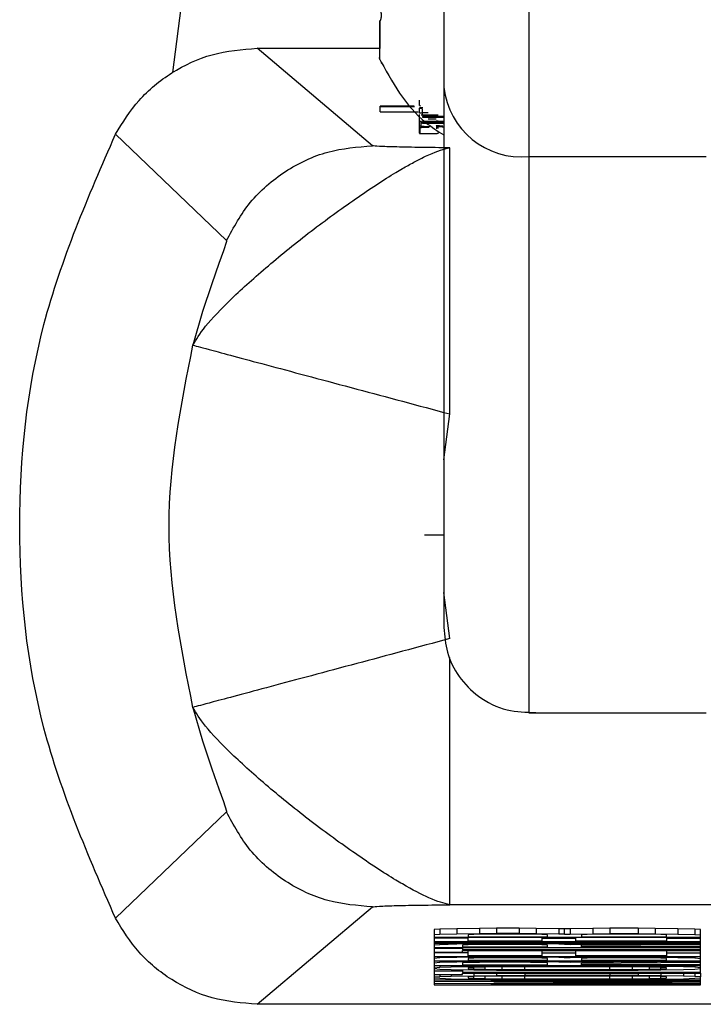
# Model space of a CAD drawing. Header units: inches. Extents: x 170 to 312, y 215 to 248.
# Tile 239 of 256: x 225.9403 to 225.964, y 224.0226 to 224.0567. Entities that reach past the tile are written whole.
import ezdxf

# ---------------------------------------------------------------- set-up
doc = ezdxf.new("R2010")
doc.units = ezdxf.units.IN
doc.header["$LTSCALE"] = 0.25
doc.header["$MEASUREMENT"] = 0
doc.layers.add('MOTOR LH', color=7, linetype='Continuous')

msp = doc.modelspace()

# ---------------------------------------------------------------- linework, layer by layer
at = {"layer": 'MOTOR LH'}
for p, q in [((225.9455732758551, 224.0548791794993), (225.9462751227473, 224.0601951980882)), ((225.9527565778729, 224.0566923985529), (225.9527565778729, 224.0566818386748)), ((225.9527565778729, 224.0566321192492), (225.9527565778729, 224.0557125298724)), ((225.9524958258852, 224.0523430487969), (225.9485006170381, 224.0557217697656)), ((225.9485006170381, 224.0557217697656), (225.9527565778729, 224.0557217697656)), ((225.9527565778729, 224.0553292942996), (225.9527846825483, 224.055263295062)), ((225.9541241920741, 224.053739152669), (225.9541241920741, 224.0539239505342)), ((225.9539413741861, 224.0537118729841), (225.9527665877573, 224.0537118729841)), ((225.9527665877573, 224.0535121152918), (225.9527665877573, 224.0537118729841)), ((225.9527665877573, 224.053696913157), (225.9539522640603, 224.053696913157)), ((225.9541241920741, 224.0537360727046), (225.9541618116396, 224.0537307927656)), ((225.9541241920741, 224.0536454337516), (225.9542181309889, 224.0536335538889)), ((225.9541241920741, 224.0534659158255), (225.9541241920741, 224.0536454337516)), ((225.954232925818, 224.0534210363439), (225.954232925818, 224.0536194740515)), ((225.9527665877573, 224.0535121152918), (225.9540862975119, 224.0535121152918)), ((225.9541241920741, 224.0527746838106), (225.9541241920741, 224.0534236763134)), ((225.9541908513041, 224.0534139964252), (225.9547731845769, 224.0534139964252)), ((225.954232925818, 224.0533523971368), (225.954232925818, 224.0533374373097)), ((225.9549711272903, 224.0533523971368), (225.954232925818, 224.0533523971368)), ((225.954232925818, 224.0533374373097), (225.9549711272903, 224.0533374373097)), ((225.9541557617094, 224.0527636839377), (225.9541557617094, 224.052948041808)), ((225.9541908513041, 224.0530087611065), (225.9541908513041, 224.0531931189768)), ((225.954232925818, 224.0531086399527), (225.954232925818, 224.0531799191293)), ((225.9549711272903, 224.0531799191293), (225.954232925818, 224.0531799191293)), ((225.9549711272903, 224.0531649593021), (225.954232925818, 224.0531649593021)), ((225.9549711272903, 224.0531235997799), (225.954232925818, 224.0531235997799)), ((225.9549711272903, 224.0531086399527), (225.954232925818, 224.0531086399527)), ((225.9548166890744, 224.0530241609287), (225.9548166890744, 224.0530452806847)), ((225.9435894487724, 224.0527390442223), (225.9474385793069, 224.0490536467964)), ((225.9541557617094, 224.0527636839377), (225.9547380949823, 224.0527636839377)), ((225.9579238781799, 224.0519642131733), (225.9640659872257, 224.0519642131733)), ((225.9549710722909, 224.0414536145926), (225.9551805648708, 224.0430472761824)), ((225.9549710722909, 224.038849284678), (225.9543035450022, 224.038849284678)), ((225.9551806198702, 224.035259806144), (225.9549710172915, 224.0368539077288)), ((225.9579237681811, 224.0326937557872), (225.9640658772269, 224.0326937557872)), ((225.9474384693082, 224.029253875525), (225.9435892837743, 224.0255702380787)), ((225.9485004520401, 224.0225870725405), (225.9524957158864, 224.0259644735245)), ((225.9842890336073, 224.0260348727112), (225.9551805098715, 224.0260348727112)), ((225.9548351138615, 224.0251936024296), (225.9546387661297, 224.0251764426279)), ((225.9546387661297, 224.0251764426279), (225.9546387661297, 224.0232602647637)), ((225.9548351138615, 224.0250092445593), (225.9546387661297, 224.0249920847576)), ((225.9554241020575, 224.0252072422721), (225.9548351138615, 224.0251936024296)), ((225.9548351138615, 224.0251936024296), (225.9548351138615, 224.0250092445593)), ((225.9554241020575, 224.0250228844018), (225.9548351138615, 224.0250092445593)), ((225.9562093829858, 224.0252173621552), (225.9554241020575, 224.0252072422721)), ((225.9554241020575, 224.0252072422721), (225.9554241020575, 224.0250228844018)), ((225.9562093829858, 224.0250330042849), (225.9554241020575, 224.0250228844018)), ((225.9560130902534, 224.0250057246), (225.9558167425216, 224.0249956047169)), ((225.9558167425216, 224.0249956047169), (225.9558167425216, 224.0249304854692)), ((225.9558167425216, 224.0249304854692), (225.9585653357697, 224.0249304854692)), ((225.9564057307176, 224.0250123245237), (225.9560130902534, 224.0250057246)), ((225.9567983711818, 224.0252208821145), (225.9562093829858, 224.0252173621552)), ((225.9562093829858, 224.0252173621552), (225.9562093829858, 224.0250330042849)), ((225.9567983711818, 224.0250365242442), (225.9562093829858, 224.0250330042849)), ((225.9569947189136, 224.0250158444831), (225.9564057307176, 224.0250123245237)), ((225.9575837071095, 224.0252208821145), (225.9567983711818, 224.0252208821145)), ((225.9567983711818, 224.0252208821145), (225.9567983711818, 224.0250365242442)), ((225.9575837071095, 224.0250365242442), (225.9567983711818, 224.0250365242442)), ((225.9573873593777, 224.0250158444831), (225.9569947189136, 224.0250158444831)), ((225.9579763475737, 224.0250123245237), (225.9573873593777, 224.0250158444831)), ((225.9581726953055, 224.0252173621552), (225.9575837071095, 224.0252208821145)), ((225.9575837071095, 224.0252208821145), (225.9575837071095, 224.0250365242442)), ((225.9581726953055, 224.0250330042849), (225.9575837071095, 224.0250365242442)), ((225.9583689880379, 224.0250057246), (225.9579763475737, 224.0250123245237)), ((225.9589579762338, 224.0252072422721), (225.9581726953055, 224.0252173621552)), ((225.9581726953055, 224.0252173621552), (225.9581726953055, 224.0250330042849)), ((225.9589579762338, 224.0250228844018), (225.9581726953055, 224.0250330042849)), ((225.9585653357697, 224.0249956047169), (225.9583689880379, 224.0250057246)), ((225.9585653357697, 224.0249304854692), (225.9585653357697, 224.0249956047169)), ((225.9591543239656, 224.0252002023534), (225.9589579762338, 224.0252072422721)), ((225.9589579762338, 224.0252072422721), (225.9589579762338, 224.0250228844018)), ((225.9591543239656, 224.0250158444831), (225.9589579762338, 224.0250228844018)), ((225.959350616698, 224.0252072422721), (225.9591543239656, 224.0252002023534)), ((225.9591543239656, 224.0250158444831), (225.9591543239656, 224.0252002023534)), ((225.9591543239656, 224.0250158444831), (225.959350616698, 224.0250228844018)), ((225.9601359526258, 224.0252173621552), (225.959350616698, 224.0252072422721)), ((225.959350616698, 224.0252072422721), (225.959350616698, 224.0250228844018)), ((225.959350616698, 224.0250228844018), (225.9601359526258, 224.0250330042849)), ((225.959939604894, 224.0250057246), (225.9597433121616, 224.0249956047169)), ((225.9597433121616, 224.0249956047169), (225.9597433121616, 224.0249304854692)), ((225.9597433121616, 224.0249304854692), (225.962688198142, 224.0249304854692)), ((225.9603322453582, 224.0250123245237), (225.959939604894, 224.0250057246)), ((225.9607249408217, 224.0252208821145), (225.9601359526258, 224.0252173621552)), ((225.9601359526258, 224.0252173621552), (225.9601359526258, 224.0250330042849)), ((225.9601359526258, 224.0250330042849), (225.9607249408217, 224.0250365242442)), ((225.9609212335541, 224.0250158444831), (225.9603322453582, 224.0250123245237)), ((225.9617065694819, 224.0252208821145), (225.9607249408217, 224.0252208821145)), ((225.9607249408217, 224.0252208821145), (225.9607249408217, 224.0250365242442)), ((225.9607249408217, 224.0250365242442), (225.9617065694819, 224.0250365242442)), ((225.9615102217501, 224.0250158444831), (225.9609212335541, 224.0250158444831)), ((225.962099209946, 224.0250123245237), (225.9615102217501, 224.0250158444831)), ((225.9622955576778, 224.0252173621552), (225.9617065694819, 224.0252208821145)), ((225.9617065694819, 224.0252208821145), (225.9617065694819, 224.0250365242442)), ((225.9617065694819, 224.0250365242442), (225.9622955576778, 224.0250330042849)), ((225.9624918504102, 224.0250057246), (225.962099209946, 224.0250123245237)), ((225.9630808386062, 224.0252072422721), (225.9622955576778, 224.0252173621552)), ((225.9622955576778, 224.0252173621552), (225.9622955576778, 224.0250330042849)), ((225.9622955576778, 224.0250330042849), (225.9630808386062, 224.0250228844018)), ((225.962688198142, 224.024995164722), (225.9624918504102, 224.0250057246)), ((225.962688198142, 224.0249304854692), (225.962688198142, 224.024995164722)), ((225.9636698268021, 224.0251936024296), (225.9630808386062, 224.0252072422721)), ((225.9630808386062, 224.0252072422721), (225.9630808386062, 224.0250228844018)), ((225.9630808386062, 224.0250228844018), (225.9636698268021, 224.0250092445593)), ((225.9638661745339, 224.0251764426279), (225.9636698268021, 224.0251936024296)), ((225.9636698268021, 224.0251936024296), (225.9636698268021, 224.0250092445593)), ((225.9636698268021, 224.0250092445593), (225.9638661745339, 224.0249920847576)), ((225.9638661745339, 224.0236699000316), (225.9638661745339, 224.0251764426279)), ((225.9546387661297, 224.024910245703), (225.9638661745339, 224.0249098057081)), ((225.9558167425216, 224.0248825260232), (225.9546387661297, 224.0248825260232)), ((225.9546387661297, 224.0247597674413), (225.9638661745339, 224.0247597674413)), ((225.9638661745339, 224.0247324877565), (225.9546387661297, 224.0247324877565)), ((225.9546387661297, 224.0247118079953), (225.9638661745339, 224.0247118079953)), ((225.9548351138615, 224.0246537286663), (225.9546387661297, 224.0246365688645)), ((225.9548351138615, 224.0247118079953), (225.9548351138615, 224.0246537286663)), ((225.9554241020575, 224.0246673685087), (225.9548351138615, 224.0246537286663)), ((225.9554241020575, 224.0247118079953), (225.9554241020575, 224.0246673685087)), ((225.9562093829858, 224.0246779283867), (225.9554241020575, 224.0246673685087)), ((225.9558167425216, 224.024650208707), (225.9556204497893, 224.0246400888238)), ((225.9556204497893, 224.0246400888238), (225.9556204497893, 224.0245754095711)), ((225.9556204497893, 224.0245754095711), (225.9585653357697, 224.0245754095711)), ((225.9558167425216, 224.0247800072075), (225.9558167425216, 224.0249098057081)), ((225.9583689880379, 224.0247800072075), (225.9558167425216, 224.0247800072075)), ((225.9562093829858, 224.0246572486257), (225.9558167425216, 224.024650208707)), ((225.9562093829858, 224.0247118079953), (225.9562093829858, 224.0246779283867)), ((225.9567983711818, 224.0246810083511), (225.9562093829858, 224.0246779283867)), ((225.9567983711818, 224.024660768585), (225.9562093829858, 224.0246572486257)), ((225.9567983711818, 224.0247118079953), (225.9567983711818, 224.0246810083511)), ((225.9575837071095, 224.0246810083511), (225.9567983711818, 224.0246810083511)), ((225.9573873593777, 224.024660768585), (225.9567983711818, 224.024660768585)), ((225.9579763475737, 224.0246572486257), (225.9573873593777, 224.024660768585)), ((225.9575837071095, 224.0247118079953), (225.9575837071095, 224.0246810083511)), ((225.9581726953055, 224.0246779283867), (225.9575837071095, 224.0246810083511)), ((225.9583689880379, 224.024650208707), (225.9579763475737, 224.0246572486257)), ((225.9581726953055, 224.0247118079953), (225.9581726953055, 224.0246779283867)), ((225.9589579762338, 224.0246673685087), (225.9581726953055, 224.0246779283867)), ((225.9583689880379, 224.0249098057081), (225.9583689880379, 224.0247800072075)), ((225.9595469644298, 224.0248688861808), (225.9583689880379, 224.0248688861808)), ((225.9585653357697, 224.0246400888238), (225.9583689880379, 224.024650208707)), ((225.9585653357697, 224.0245754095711), (225.9585653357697, 224.0246400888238)), ((225.9589579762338, 224.0247118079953), (225.9589579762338, 224.0246673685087)), ((225.959350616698, 224.0246537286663), (225.9589579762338, 224.0246673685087)), ((225.959350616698, 224.0247118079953), (225.959350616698, 224.0246537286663)), ((225.9638661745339, 224.0246845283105), (225.959350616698, 224.0246537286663)), ((225.9595469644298, 224.0247800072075), (225.9595469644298, 224.0249098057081)), ((225.962688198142, 224.0247800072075), (225.9595469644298, 224.0247800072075)), ((225.9597433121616, 224.0246334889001), (225.9638661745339, 224.024660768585)), ((225.9597433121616, 224.0245754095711), (225.9597433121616, 224.0246334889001)), ((225.9638661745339, 224.0245754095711), (225.9597433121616, 224.0245754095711)), ((225.962688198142, 224.0249098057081), (225.962688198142, 224.0247800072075)), ((225.962688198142, 224.0248825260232), (225.9638661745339, 224.0248825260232)), ((225.9546387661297, 224.0245547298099), (225.9638661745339, 224.0245547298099)), ((225.9546387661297, 224.0245274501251), (225.9556204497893, 224.0245274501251)), ((225.9546387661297, 224.0243976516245), (225.9556204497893, 224.0243976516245)), ((225.9558167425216, 224.0243703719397), (225.9546387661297, 224.0243703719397)), ((225.9546387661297, 224.0242471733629), (225.9638661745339, 224.0242471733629)), ((225.9548351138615, 224.0242471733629), (225.9548351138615, 224.0241926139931)), ((225.9554241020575, 224.0242471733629), (225.9554241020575, 224.0242062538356)), ((225.9556204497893, 224.0245547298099), (225.9556204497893, 224.0244728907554)), ((225.9638661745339, 224.0244728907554), (225.9556204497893, 224.0244728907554)), ((225.9556204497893, 224.0244522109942), (225.9638661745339, 224.0244522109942)), ((225.9556204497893, 224.0243976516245), (225.9556204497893, 224.0244522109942)), ((225.9558167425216, 224.0242678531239), (225.9558167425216, 224.0244522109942)), ((225.9583689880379, 224.0242678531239), (225.9558167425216, 224.0242678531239)), ((225.9562093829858, 224.0242471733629), (225.9562093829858, 224.0242168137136)), ((225.9567983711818, 224.0242471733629), (225.9567983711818, 224.024219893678)), ((225.9575837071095, 224.0242471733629), (225.9575837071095, 224.024219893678)), ((225.9581726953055, 224.0242471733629), (225.9581726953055, 224.0242168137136)), ((225.9583689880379, 224.0244522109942), (225.9583689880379, 224.0242678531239)), ((225.9595469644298, 224.0243567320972), (225.9583689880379, 224.0243567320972)), ((225.9589579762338, 224.0242471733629), (225.9589579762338, 224.0242062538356)), ((225.9591543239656, 224.0241996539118), (225.9591543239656, 224.0242471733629)), ((225.959350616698, 224.0242471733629), (225.959350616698, 224.0242062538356)), ((225.9595469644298, 224.0242678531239), (225.9595469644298, 224.0244522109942)), ((225.962688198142, 224.0242678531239), (225.9595469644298, 224.0242678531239)), ((225.9601359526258, 224.0242471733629), (225.9601359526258, 224.0242163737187)), ((225.9607249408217, 224.0242471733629), (225.9607249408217, 224.024219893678)), ((225.9617065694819, 224.0242471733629), (225.9617065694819, 224.024219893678)), ((225.9622955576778, 224.0242471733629), (225.9622955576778, 224.0242163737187)), ((225.962688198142, 224.0244522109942), (225.962688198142, 224.0242678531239)), ((225.962688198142, 224.0243703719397), (225.9638661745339, 224.0243703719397)), ((225.9630808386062, 224.0242471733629), (225.9630808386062, 224.0242062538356)), ((225.9636698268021, 224.0242471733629), (225.9636698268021, 224.0241926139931)), ((225.9548351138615, 224.0241926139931), (225.9546387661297, 224.0241754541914)), ((225.9546387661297, 224.0240936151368), (225.9638661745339, 224.0240936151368)), ((225.9548351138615, 224.0240355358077), (225.9546387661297, 224.0240183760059)), ((225.9546387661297, 224.0239365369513), (225.9638661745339, 224.0239365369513)), ((225.9554241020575, 224.0242062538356), (225.9548351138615, 224.0241926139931)), ((225.9548351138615, 224.0240936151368), (225.9548351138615, 224.0240355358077)), ((225.9554241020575, 224.0240491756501), (225.9548351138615, 224.0240355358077)), ((225.9548351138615, 224.0239365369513), (225.9548351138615, 224.0238714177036)), ((225.9552277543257, 224.0239365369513), (225.9552277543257, 224.023885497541)), ((225.9552277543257, 224.023885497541), (225.9560130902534, 224.0238991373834)), ((225.9562093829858, 224.0242168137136), (225.9554241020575, 224.0242062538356)), ((225.9554241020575, 224.0240936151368), (225.9554241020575, 224.0240491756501)), ((225.9562093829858, 224.0240592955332), (225.9554241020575, 224.0240491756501)), ((225.9558167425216, 224.0240320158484), (225.9556203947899, 224.0240218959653)), ((225.9556203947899, 224.0240218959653), (225.9556203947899, 224.0239572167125)), ((225.9556203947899, 224.0239572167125), (225.9585653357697, 224.0239567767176)), ((225.9560130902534, 224.0241890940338), (225.9558167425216, 224.0241789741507)), ((225.9558167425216, 224.0241789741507), (225.9558167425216, 224.0241142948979)), ((225.9558167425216, 224.0241142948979), (225.9585653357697, 224.0241142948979)), ((225.9562093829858, 224.024039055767), (225.9558167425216, 224.0240320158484)), ((225.9564057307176, 224.0241961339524), (225.9560130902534, 224.0241890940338)), ((225.9560130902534, 224.0239365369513), (225.9560130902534, 224.0238991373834)), ((225.9560130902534, 224.0238991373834), (225.9567983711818, 224.0239057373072)), ((225.9567983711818, 224.024219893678), (225.9562093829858, 224.0242168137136)), ((225.9562093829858, 224.0240936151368), (225.9562093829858, 224.0240592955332)), ((225.9567983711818, 224.0240628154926), (225.9562093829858, 224.0240592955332)), ((225.9567983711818, 224.0240425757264), (225.9562093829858, 224.024039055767)), ((225.9569947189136, 224.0241996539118), (225.9564057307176, 224.0241961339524)), ((225.9575837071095, 224.024219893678), (225.9567983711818, 224.024219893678)), ((225.9567983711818, 224.0240936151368), (225.9567983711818, 224.0240628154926)), ((225.9575837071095, 224.0240628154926), (225.9567983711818, 224.0240628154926)), ((225.9573873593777, 224.0240425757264), (225.9567983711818, 224.0240425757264)), ((225.9567983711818, 224.0239365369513), (225.9567983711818, 224.0239057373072)), ((225.9567983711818, 224.0239057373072), (225.9577799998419, 224.0239092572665)), ((225.9573873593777, 224.0241996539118), (225.9569947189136, 224.0241996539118)), ((225.9577799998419, 224.0238885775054), (225.9569947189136, 224.0238850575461)), ((225.9579763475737, 224.0241961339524), (225.9573873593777, 224.0241996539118)), ((225.9579763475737, 224.024039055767), (225.9573873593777, 224.0240425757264)), ((225.9581726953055, 224.0242168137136), (225.9575837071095, 224.024219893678)), ((225.9575837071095, 224.0240936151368), (225.9575837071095, 224.0240628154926)), ((225.9581726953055, 224.0240592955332), (225.9575837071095, 224.0240628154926)), ((225.9577799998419, 224.0239365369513), (225.9577799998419, 224.0239092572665)), ((225.9607249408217, 224.0239092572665), (225.9577799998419, 224.0239092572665)), ((225.9607249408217, 224.0238885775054), (225.9577799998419, 224.0238885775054)), ((225.9577799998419, 224.0237930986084), (225.9577799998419, 224.0238885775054)), ((225.9583689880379, 224.0241890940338), (225.9579763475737, 224.0241961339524)), ((225.9583689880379, 224.0240320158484), (225.9579763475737, 224.024039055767)), ((225.9589579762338, 224.0242062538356), (225.9581726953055, 224.0242168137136)), ((225.9581726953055, 224.0240936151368), (225.9581726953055, 224.0240592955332)), ((225.9589579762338, 224.0240491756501), (225.9581726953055, 224.0240592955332)), ((225.9585653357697, 224.0241789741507), (225.9583689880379, 224.0241890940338)), ((225.9585653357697, 224.0240218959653), (225.9583689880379, 224.0240320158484)), ((225.9585653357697, 224.0241142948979), (225.9585653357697, 224.0241789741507)), ((225.9585653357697, 224.0239567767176), (225.9585653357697, 224.0240218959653)), ((225.9591543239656, 224.0241996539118), (225.9589579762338, 224.0242062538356)), ((225.9589579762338, 224.0240936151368), (225.9589579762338, 224.0240491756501)), ((225.959350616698, 224.0240355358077), (225.9589579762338, 224.0240491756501)), ((225.9591543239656, 224.0241996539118), (225.959350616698, 224.0242062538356)), ((225.959350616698, 224.0242062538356), (225.9601359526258, 224.0242163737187)), ((225.959350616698, 224.0240936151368), (225.959350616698, 224.0240355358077)), ((225.9638661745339, 224.0240663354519), (225.959350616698, 224.0240355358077)), ((225.959939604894, 224.0241890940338), (225.9597433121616, 224.0241789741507)), ((225.9597433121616, 224.0241789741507), (225.9597433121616, 224.0241142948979)), ((225.9597433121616, 224.0241142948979), (225.962688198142, 224.0241142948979)), ((225.9597433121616, 224.0240148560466), (225.9638661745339, 224.0240425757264)), ((225.9597433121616, 224.0239567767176), (225.9597433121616, 224.0240148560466)), ((225.9638661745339, 224.0239567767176), (225.9597433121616, 224.0239567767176)), ((225.9603322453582, 224.0241961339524), (225.959939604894, 224.0241890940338)), ((225.9601359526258, 224.0242163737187), (225.9607249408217, 224.024219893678)), ((225.9609212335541, 224.0241996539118), (225.9603322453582, 224.0241961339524)), ((225.9607249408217, 224.024219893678), (225.9617065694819, 224.024219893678)), ((225.9607249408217, 224.0239365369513), (225.9607249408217, 224.0239092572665)), ((225.9617065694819, 224.0239057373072), (225.9607249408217, 224.0239092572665)), ((225.9615102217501, 224.0238850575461), (225.9607249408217, 224.0238885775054)), ((225.9607249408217, 224.0237930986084), (225.9607249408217, 224.0238885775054)), ((225.9615102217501, 224.0241996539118), (225.9609212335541, 224.0241996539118)), ((225.962099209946, 224.0241961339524), (225.9615102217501, 224.0241996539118)), ((225.9617065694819, 224.024219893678), (225.9622955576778, 224.0242163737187)), ((225.9617065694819, 224.0239365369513), (225.9617065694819, 224.0239057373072)), ((225.9624918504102, 224.0238986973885), (225.9617065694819, 224.0239057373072)), ((225.9624918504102, 224.0241890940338), (225.962099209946, 224.0241961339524)), ((225.9622955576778, 224.0242163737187), (225.9630808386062, 224.0242062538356)), ((225.962688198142, 224.0241789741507), (225.9624918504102, 224.0241890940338)), ((225.9624918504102, 224.0239365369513), (225.9624918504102, 224.0238986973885)), ((225.963277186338, 224.0238850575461), (225.9624918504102, 224.0238986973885)), ((225.962688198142, 224.0241142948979), (225.962688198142, 224.0241789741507)), ((225.9630808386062, 224.0242062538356), (225.9636698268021, 224.0241926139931)), ((225.963277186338, 224.0239365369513), (225.963277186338, 224.0238850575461)), ((225.9636698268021, 224.0241926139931), (225.9638661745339, 224.0241754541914)), ((225.9636698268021, 224.0239365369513), (225.9636698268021, 224.0238714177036)), ((225.9546387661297, 224.0238546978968), (225.9548351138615, 224.0238714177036)), ((225.9546387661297, 224.0238274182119), (225.9548351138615, 224.0238102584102)), ((225.9546387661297, 224.0237451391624), (225.9556203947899, 224.0237451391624)), ((225.9546387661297, 224.0236153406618), (225.9556203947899, 224.0236153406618)), ((225.9546387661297, 224.0235335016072), (225.9548351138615, 224.023550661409)), ((225.9548351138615, 224.0238714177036), (225.9552277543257, 224.023885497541)), ((225.9548351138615, 224.0238102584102), (225.9552277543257, 224.0237966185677)), ((225.9548351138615, 224.0236153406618), (225.9548351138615, 224.023550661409)), ((225.9548351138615, 224.023550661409), (225.9552277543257, 224.0235643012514)), ((225.9552277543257, 224.0237966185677), (225.9560130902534, 224.0237829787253)), ((225.9552277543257, 224.0236153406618), (225.9552277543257, 224.0235643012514)), ((225.9552277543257, 224.0235643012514), (225.9560130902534, 224.0235779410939)), ((225.9556203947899, 224.023789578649), (225.9556203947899, 224.0236905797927)), ((225.9638661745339, 224.0236905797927), (225.9556203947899, 224.0236905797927)), ((225.9556203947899, 224.0236699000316), (225.9638661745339, 224.0236699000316)), ((225.9556203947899, 224.0236153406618), (225.9556203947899, 224.0236699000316)), ((225.9560130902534, 224.0238683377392), (225.9558167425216, 224.0238546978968)), ((225.9558167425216, 224.0238546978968), (225.9558167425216, 224.0238274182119)), ((225.9558167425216, 224.0238274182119), (225.9560130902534, 224.0238133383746)), ((225.9560130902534, 224.0235471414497), (225.9558167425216, 224.0235335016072)), ((225.9564057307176, 224.0238784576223), (225.9560130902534, 224.0238683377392)), ((225.9560130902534, 224.0238133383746), (225.9560130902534, 224.0238683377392)), ((225.9560130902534, 224.0238133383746), (225.9564057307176, 224.0238032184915)), ((225.9560130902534, 224.0237829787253), (225.9567983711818, 224.0237759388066)), ((225.9560130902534, 224.0236699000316), (225.9560130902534, 224.0235779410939)), ((225.9560130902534, 224.0235779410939), (225.9567983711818, 224.0235845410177)), ((225.9564057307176, 224.0235572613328), (225.9560130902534, 224.0235471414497)), ((225.9560130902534, 224.0234925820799), (225.9560130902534, 224.0235471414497)), ((225.9569947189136, 224.0238850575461), (225.9564057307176, 224.0238784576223)), ((225.9564057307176, 224.0238032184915), (225.9564057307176, 224.0238784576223)), ((225.9564057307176, 224.0238032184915), (225.9569947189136, 224.0237966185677)), ((225.9569947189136, 224.0235643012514), (225.9564057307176, 224.0235572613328)), ((225.9564057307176, 224.023482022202), (225.9564057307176, 224.0235572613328)), ((225.9567983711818, 224.0237759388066), (225.9577799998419, 224.0237724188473)), ((225.9567983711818, 224.0236699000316), (225.9567983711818, 224.0235845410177)), ((225.9567983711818, 224.0235845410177), (225.9577799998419, 224.023588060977)), ((225.9569947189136, 224.0237966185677), (225.9569947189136, 224.0238850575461)), ((225.9569947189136, 224.0237966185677), (225.9577799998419, 224.0237930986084)), ((225.9577799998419, 224.0235673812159), (225.9569947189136, 224.0235643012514)), ((225.9569947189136, 224.0234754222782), (225.9569947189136, 224.0235643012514)), ((225.9577799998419, 224.0237930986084), (225.9607249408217, 224.0237930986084)), ((225.9577799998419, 224.0237724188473), (225.9607249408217, 224.0237724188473)), ((225.9577799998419, 224.0236699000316), (225.9577799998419, 224.023588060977)), ((225.9607249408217, 224.023588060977), (225.9577799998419, 224.023588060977)), ((225.9607249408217, 224.0235673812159), (225.9577799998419, 224.0235673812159)), ((225.9577799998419, 224.0234719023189), (225.9577799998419, 224.0235673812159)), ((225.9607249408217, 224.0237930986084), (225.9615102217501, 224.0237966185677)), ((225.9607249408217, 224.0237724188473), (225.9617065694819, 224.0237759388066)), ((225.9607249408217, 224.0236699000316), (225.9607249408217, 224.023588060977)), ((225.9617065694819, 224.0235845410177), (225.9607249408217, 224.023588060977)), ((225.9615102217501, 224.0235643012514), (225.9607249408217, 224.0235673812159)), ((225.9607249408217, 224.0234719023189), (225.9607249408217, 224.0235673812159)), ((225.962099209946, 224.0238784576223), (225.9615102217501, 224.0238850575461)), ((225.9615102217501, 224.0237966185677), (225.9615102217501, 224.0238850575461)), ((225.9615102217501, 224.0237966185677), (225.962099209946, 224.0238032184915)), ((225.962099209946, 224.0235572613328), (225.9615102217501, 224.0235643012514)), ((225.9615102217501, 224.0234754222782), (225.9615102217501, 224.0235643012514)), ((225.9617065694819, 224.0237759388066), (225.9624918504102, 224.0237829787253)), ((225.9617065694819, 224.0236699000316), (225.9617065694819, 224.0235845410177)), ((225.9624918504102, 224.0235779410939), (225.9617065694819, 224.0235845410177)), ((225.9624918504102, 224.0238683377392), (225.962099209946, 224.0238784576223)), ((225.962099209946, 224.0238032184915), (225.962099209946, 224.0238784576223)), ((225.962099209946, 224.0238032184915), (225.9624918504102, 224.0238133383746)), ((225.9624918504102, 224.0235471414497), (225.962099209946, 224.0235572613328)), ((225.962099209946, 224.023482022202), (225.962099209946, 224.0235572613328)), ((225.962688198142, 224.0238546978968), (225.9624918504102, 224.0238683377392)), ((225.9624918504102, 224.0238133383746), (225.9624918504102, 224.0238683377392)), ((225.9624918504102, 224.0238133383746), (225.962688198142, 224.023826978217)), ((225.9624918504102, 224.0237829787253), (225.963277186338, 224.0237966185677)), ((225.9624918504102, 224.0236699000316), (225.9624918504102, 224.0235779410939)), ((225.963277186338, 224.0235643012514), (225.9624918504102, 224.0235779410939)), ((225.962688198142, 224.0235335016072), (225.9624918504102, 224.0235471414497)), ((225.9624918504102, 224.0234925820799), (225.9624918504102, 224.0235471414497)), ((225.962688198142, 224.023826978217), (225.962688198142, 224.0238546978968)), ((225.9636698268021, 224.0238714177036), (225.963277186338, 224.0238850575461)), ((225.963277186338, 224.0237966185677), (225.9636698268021, 224.0238102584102)), ((225.963277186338, 224.0236699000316), (225.963277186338, 224.0235643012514)), ((225.9636698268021, 224.023550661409), (225.963277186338, 224.0235643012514)), ((225.9638661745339, 224.0238546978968), (225.9636698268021, 224.0238714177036)), ((225.9636698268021, 224.0238102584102), (225.9638661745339, 224.023826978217)), ((225.9636698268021, 224.0236699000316), (225.9636698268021, 224.023550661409)), ((225.9638661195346, 224.0235335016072), (225.9636698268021, 224.023550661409)), ((225.9638661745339, 224.0236699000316), (225.9638661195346, 224.0235335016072)), ((225.9546387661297, 224.0235062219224), (225.9548351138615, 224.0234890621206)), ((225.9638661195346, 224.0234239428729), (225.9546387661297, 224.0234239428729)), ((225.9546387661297, 224.0233935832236), (225.9628844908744, 224.0233421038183)), ((225.9628844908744, 224.0233421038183), (225.9546387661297, 224.0232910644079)), ((225.9546387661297, 224.0232602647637), (225.9638661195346, 224.0232602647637)), ((225.9548351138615, 224.0234890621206), (225.9552277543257, 224.0234754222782)), ((225.9552277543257, 224.0234754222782), (225.9560130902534, 224.0234617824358)), ((225.9558167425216, 224.0235335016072), (225.9558167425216, 224.0235062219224)), ((225.9558167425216, 224.0235062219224), (225.9560130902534, 224.0234925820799)), ((225.9560130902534, 224.0234925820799), (225.9564057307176, 224.023482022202)), ((225.9560130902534, 224.0234617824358), (225.9567983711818, 224.0234547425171)), ((225.9564057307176, 224.023482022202), (225.9569947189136, 224.0234754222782)), ((225.9566020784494, 224.0234037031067), (225.9638661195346, 224.0234037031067)), ((225.9638661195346, 224.0233557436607), (225.9566020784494, 224.0234037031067)), ((225.9566020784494, 224.0232805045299), (225.9638661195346, 224.0233284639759)), ((225.9638661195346, 224.0232805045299), (225.9566020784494, 224.0232805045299)), ((225.9567983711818, 224.0234547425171), (225.9577799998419, 224.0234516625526)), ((225.9569947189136, 224.0234754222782), (225.9577799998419, 224.0234719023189)), ((225.9577799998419, 224.0234719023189), (225.9607249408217, 224.0234719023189)), ((225.9577799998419, 224.0234516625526), (225.9607249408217, 224.0234512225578)), ((225.9607249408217, 224.0234719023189), (225.9615102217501, 224.0234754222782)), ((225.9607249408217, 224.0234512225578), (225.9617065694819, 224.0234547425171)), ((225.9615102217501, 224.0234754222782), (225.962099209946, 224.023482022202)), ((225.9617065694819, 224.0234547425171), (225.9624918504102, 224.0234617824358)), ((225.962099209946, 224.023482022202), (225.9624918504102, 224.0234925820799)), ((225.9624918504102, 224.0234925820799), (225.962688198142, 224.0235062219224)), ((225.9624918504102, 224.0234617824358), (225.963277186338, 224.0234754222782)), ((225.962688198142, 224.0235062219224), (225.962688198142, 224.0235335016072)), ((225.963277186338, 224.0234754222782), (225.9636698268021, 224.0234890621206)), ((225.9636698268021, 224.0234890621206), (225.9638661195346, 224.0235062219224)), ((225.9638661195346, 224.0232602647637), (225.9638661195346, 224.0235335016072)), ((225.9909690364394, 224.0225870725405), (225.9485004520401, 224.0225870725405))]:
    msp.add_line(p, q, dxfattribs=at)
at = {"layer": 'MOTOR LH', "flags": 128}
for points in [[(225.9579240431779, 224.0776687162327), (225.9579239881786, 224.0745341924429), (225.9579239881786, 224.0675285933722), (225.9579239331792, 224.0639254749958), (225.9579239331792, 224.0572032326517), (225.9579238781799, 224.0543419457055)], [(225.9579238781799, 224.0543419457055), (225.9579238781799, 224.0472848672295), (225.9579238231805, 224.0432127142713), (225.9579238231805, 224.0369973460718), (225.9579237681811, 224.0348968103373), (225.9579237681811, 224.0326937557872)], [(225.9551806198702, 224.0430472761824), (225.9551806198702, 224.0506477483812), (225.9551806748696, 224.0515123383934), (225.9551806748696, 224.0522726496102)], [(225.9474385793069, 224.0490536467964), (225.9474398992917, 224.049050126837), (225.9474369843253, 224.049023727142), (225.9473330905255, 224.0486954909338), (225.9471789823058, 224.0482568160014), (225.9469343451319, 224.047558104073), (225.9466124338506, 224.0465923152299), (225.9462718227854, 224.0454316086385)], [(225.9551805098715, 224.0260348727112), (225.9551805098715, 224.031776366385), (225.9551805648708, 224.0334848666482), (225.9551805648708, 224.0346081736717)], [(225.946271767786, 224.0328759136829), (225.9466123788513, 224.0317152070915), (225.9469342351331, 224.0307489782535), (225.9471788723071, 224.03005070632), (225.9473329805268, 224.0296120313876), (225.9474368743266, 224.0292837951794), (225.9474397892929, 224.0292573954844), (225.9474389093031, 224.0292543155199)]]:
    msp.add_lwpolyline(points, dxfattribs=at)
at = {"layer": 'MOTOR LH'}
msp.add_arc((225.9576743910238, 224.0546733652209), 0.002720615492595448, 186.474509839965, 275.2615564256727, dxfattribs=at)
for points, knots in [([(225.9549712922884, 224.076785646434), (225.9549712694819, 224.0759281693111), (225.9549712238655, 224.0742130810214), (225.9549712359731, 224.0712299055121), (225.9549712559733, 224.0680989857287), (225.9549711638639, 224.0649140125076), (225.954971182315, 224.0618148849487), (225.9549712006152, 224.058939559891), (225.9549711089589, 224.0563616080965), (225.9549711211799, 224.0550315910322), (225.9549711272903, 224.0543665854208)], [0, 0, 0, 0, 0.1249905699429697, 0.2500006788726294, 0.3749972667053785, 0.5000025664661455, 0.6249960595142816, 0.7499941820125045, 0.874997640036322, 1, 1, 1, 1]), ([(225.9527565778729, 224.0566448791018), (225.9527698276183, 224.0566676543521), (225.9527963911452, 224.0567133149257), (225.9528112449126, 224.0568376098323), (225.9528043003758, 224.0569865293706), (225.9527824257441, 224.0571169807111), (225.9527628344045, 224.057191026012), (225.9527565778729, 224.0572146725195)], [0, 0, 0, 0, 0.229174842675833, 0.4594572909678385, 0.6793833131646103, 0.8976104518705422, 0.9999999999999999, 0.9999999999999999, 0.9999999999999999, 0.9999999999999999]), ([(225.9527565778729, 224.0553292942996), (225.9527565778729, 224.055402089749), (225.9527565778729, 224.0555476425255), (225.9527565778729, 224.0560847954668), (225.9527565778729, 224.0565050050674), (225.9527565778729, 224.0566448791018)], [0, 0, 0, 0, 0.4002934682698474, 0.8003773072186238, 1, 1, 1, 1]), ([(225.9435894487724, 224.0527390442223), (225.9438424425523, 224.0531477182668), (225.9443570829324, 224.0539790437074), (225.9455257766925, 224.0549262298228), (225.9469322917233, 224.0555923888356), (225.9479725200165, 224.0556782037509), (225.9485006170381, 224.0557217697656)], [0, 0, 0, 0, 0.237918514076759, 0.4839742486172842, 0.7380270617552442, 0.9999999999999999, 0.9999999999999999, 0.9999999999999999, 0.9999999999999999]), ([(225.952715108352, 224.0553996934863), (225.9531755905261, 224.0545571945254), (225.9537589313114, 224.0534899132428), (225.954760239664, 224.052851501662), (225.9549711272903, 224.0527170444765)], [0, 0, 0, 0, 0.7893879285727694, 1, 1, 1, 1]), ([(225.9527955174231, 224.0552377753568), (225.9528009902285, 224.0552248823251), (225.9528076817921, 224.0552091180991), (225.9528079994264, 224.0552084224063), (225.9528080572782, 224.0552082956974)], [0, 0, 0, 0, 0.8178664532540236, 1, 1, 1, 1]), ([(225.9549711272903, 224.0543665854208), (225.9549711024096, 224.0515345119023), (225.9549710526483, 224.0458703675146), (225.954971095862, 224.0401086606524), (225.9549709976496, 224.0363394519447), (225.9549710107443, 224.0358775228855), (225.9549710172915, 224.0356465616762)], [0, 0, 0, 0, 0.2500013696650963, 0.5000025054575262, 0.7500048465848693, 1, 1, 1, 1]), ([(225.9542399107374, 224.0536590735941), (225.9541989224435, 224.0536562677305), (225.9541314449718, 224.0536516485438), (225.9541262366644, 224.0536471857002), (225.9541241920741, 224.0536454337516)], [0, 0, 0, 0, 0.6074367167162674, 0.9999999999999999, 0.9999999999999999, 0.9999999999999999, 0.9999999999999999]), ([(225.9544294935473, 224.0534857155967), (225.9543729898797, 224.053484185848), (225.9542332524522, 224.0534804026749), (225.9541382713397, 224.0534728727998), (225.9541282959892, 224.0534679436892), (225.9541241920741, 224.0534659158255)], [0, 0, 0, 0, 0.2854950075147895, 0.7060486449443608, 1, 1, 1, 1]), ([(225.954706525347, 224.0532692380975), (225.9546531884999, 224.0532687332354), (225.9545481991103, 224.053267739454), (225.9544686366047, 224.0532657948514), (225.9544294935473, 224.0532648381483)], [0, 0, 0, 0, 0.5080213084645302, 1, 1, 1, 1]), ([(225.9541241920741, 224.053202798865), (225.9541286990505, 224.0532016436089), (225.9541405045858, 224.0531986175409), (225.9541716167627, 224.0531952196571), (225.9541908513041, 224.0531931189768)], [0, 0, 0, 0, 0.3817680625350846, 1, 1, 1, 1]), ([(225.9541241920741, 224.0530347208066), (225.9541307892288, 224.0530319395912), (225.9541469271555, 224.0530251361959), (225.9542870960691, 224.0530164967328), (225.9544417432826, 224.0530122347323), (225.9544879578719, 224.0530109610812)], [0, 0, 0, 0, 0.3265230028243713, 0.7987389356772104, 1, 1, 1, 1]), ([(225.9541963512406, 224.0529682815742), (225.9541750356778, 224.0529668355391), (225.9541315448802, 224.0529638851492), (225.9541266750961, 224.0529606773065), (225.9541241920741, 224.0529590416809)], [0, 0, 0, 0, 0.4901166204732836, 0.9999999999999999, 0.9999999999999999, 0.9999999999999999, 0.9999999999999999]), ([(225.9541241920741, 224.0529590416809), (225.9541261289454, 224.052957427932), (225.954130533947, 224.0529537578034), (225.9541467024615, 224.0529500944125), (225.9541557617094, 224.052948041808)], [0, 0, 0, 0, 0.4396981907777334, 1, 1, 1, 1]), ([(225.9544535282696, 224.052974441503), (225.9543965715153, 224.0529736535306), (225.9542856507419, 224.0529721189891), (225.9542255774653, 224.0529695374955), (225.9541963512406, 224.0529682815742)], [0, 0, 0, 0, 0.5134904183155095, 1, 1, 1, 1]), ([(225.9547731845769, 224.0531931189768), (225.9547570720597, 224.0531938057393), (225.9547327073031, 224.0531948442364), (225.9547105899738, 224.0531966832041), (225.9547079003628, 224.0531975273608), (225.954706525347, 224.0531979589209)], [0, 0, 0, 0, 0.4883131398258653, 0.7384091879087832, 1, 1, 1, 1]), ([(225.954706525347, 224.0530342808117), (225.9547087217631, 224.0530359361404), (225.9547141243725, 224.053040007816), (225.9547784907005, 224.0530433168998), (225.9548166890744, 224.0530452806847)], [0, 0, 0, 0, 0.4065472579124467, 1, 1, 1, 1]), ([(225.9547646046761, 224.0530263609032), (225.9547542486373, 224.0530270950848), (225.9547334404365, 224.0530285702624), (225.9547116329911, 224.0530312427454), (225.9547084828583, 224.0530331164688), (225.954706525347, 224.0530342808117)], [0, 0, 0, 0, 0.2727866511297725, 0.5481052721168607, 0.9999999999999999, 0.9999999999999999, 0.9999999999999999, 0.9999999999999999]), ([(225.954706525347, 224.0529537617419), (225.9547077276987, 224.0529545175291), (225.9547104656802, 224.0529562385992), (225.9547365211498, 224.0529579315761), (225.9547742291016, 224.0529594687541), (225.9547853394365, 224.0529599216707)], [0, 0, 0, 0, 0.3557839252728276, 0.8101870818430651, 1, 1, 1, 1]), ([(225.9547380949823, 224.052948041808), (225.9547301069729, 224.0529491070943), (225.9547140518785, 224.0529512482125), (225.9547090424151, 224.0529529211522), (225.954706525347, 224.0529537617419)], [0, 0, 0, 0, 0.4975373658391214, 1, 1, 1, 1]), ([(225.9547105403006, 224.0530061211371), (225.9547229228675, 224.0530058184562), (225.9547938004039, 224.053004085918), (225.9548909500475, 224.0530032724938), (225.9549711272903, 224.0530026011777)], [0, 0, 0, 0, 0.1747036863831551, 1, 1, 1, 1]), ([(225.9549370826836, 224.0530202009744), (225.9549064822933, 224.0530210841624), (225.9548343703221, 224.0530231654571), (225.9547900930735, 224.053025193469), (225.9547646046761, 224.0530263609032)], [0, 0, 0, 0, 0.4243454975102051, 1, 1, 1, 1]), ([(225.9435892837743, 224.0255702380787), (225.9426479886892, 224.0277345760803), (225.9407655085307, 224.0320629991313), (225.9400234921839, 224.039154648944), (225.9407656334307, 224.0462462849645), (225.9426481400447, 224.0505747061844), (225.9435894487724, 224.0527390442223)], [0, 0, 0, 0, 0.2500143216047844, 0.4999994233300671, 0.7499849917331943, 0.9999999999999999, 0.9999999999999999, 0.9999999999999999, 0.9999999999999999]), ([(225.9541241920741, 224.0527746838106), (225.9541261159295, 224.0527730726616), (225.9541304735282, 224.0527694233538), (225.9541466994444, 224.0527657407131), (225.9541557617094, 224.0527636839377)], [0, 0, 0, 0, 0.4414943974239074, 1, 1, 1, 1]), ([(225.9547380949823, 224.0527733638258), (225.9547423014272, 224.0527736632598), (225.9547511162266, 224.0527742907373), (225.9547735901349, 224.0527748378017), (225.9547853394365, 224.0527751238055)], [0, 0, 0, 0, 0.4772025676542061, 1, 1, 1, 1]), ([(225.9462718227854, 224.0454316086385), (225.9463860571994, 224.0456261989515), (225.9466146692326, 224.0460156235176), (225.9475684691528, 224.0470229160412), (225.9488534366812, 224.0481725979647), (225.9503610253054, 224.0493958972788), (225.9519308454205, 224.0505287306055), (225.9529610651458, 224.051214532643), (225.9536023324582, 224.0515892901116), (225.9540045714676, 224.0518117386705), (225.9546596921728, 224.0521432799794), (225.9549725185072, 224.0522209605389), (225.9551806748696, 224.0522726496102)], [0, 0, 0, 0, 0.1249251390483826, 0.2500068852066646, 0.374867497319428, 0.4998253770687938, 0.6247179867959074, 0.7496166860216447, 0.7712754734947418, 0.812332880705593, 0.875125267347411, 1, 1, 1, 1]), ([(225.9474386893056, 224.0490540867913), (225.9476890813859, 224.049512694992), (225.9482006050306, 224.0504495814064), (225.9494417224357, 224.0515072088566), (225.9509117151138, 224.0522125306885), (225.9519752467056, 224.0523001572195), (225.9524958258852, 224.0523430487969)], [0, 0, 0, 0, 0.2447494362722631, 0.4999963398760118, 0.7552573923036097, 1, 1, 1, 1]), ([(225.9551806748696, 224.0522726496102), (225.9548406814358, 224.052275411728), (225.9541451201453, 224.0522810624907), (225.9533174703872, 224.0522983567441), (225.9526691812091, 224.0523192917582), (225.9525527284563, 224.052335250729), (225.9524958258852, 224.0523430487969)], [0, 0, 0, 0, 0.2456789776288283, 0.5026120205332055, 0.75696018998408, 1, 1, 1, 1]), ([(225.9462749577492, 224.0328767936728), (225.9458606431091, 224.0349691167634), (225.9450320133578, 224.0391537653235), (225.9458606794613, 224.0433384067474), (225.9462750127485, 224.0454307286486)], [0, 0, 0, 0, 0.4999997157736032, 1, 1, 1, 1]), ([(225.946271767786, 224.0454311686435), (225.9464272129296, 224.045389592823), (225.946750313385, 224.0453031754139), (225.9488331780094, 224.0447459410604), (225.9517962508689, 224.0439525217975), (225.9540813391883, 224.0433413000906), (225.9551805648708, 224.0430472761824)], [0, 0, 0, 0, 0.2405530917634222, 0.5000015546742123, 0.7594792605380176, 1, 1, 1, 1]), ([(225.9549710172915, 224.0356465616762), (225.9549958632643, 224.0353572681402), (225.9550475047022, 224.0347559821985), (225.9554723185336, 224.0339141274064), (225.9561753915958, 224.0331945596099), (225.9571183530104, 224.0327236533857), (225.9578222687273, 224.0327096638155), (225.9581577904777, 224.0327029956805)], [0, 0, 0, 0, 0.1783730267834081, 0.3707417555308, 0.568450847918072, 0.7943018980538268, 1, 1, 1, 1]), ([(225.9551805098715, 224.0352602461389), (225.9540812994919, 224.0349659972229), (225.9517963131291, 224.0343543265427), (225.9488330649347, 224.0335617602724), (225.9467502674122, 224.0330043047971), (225.9464271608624, 224.0329179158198), (225.9462717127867, 224.0328763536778)], [0, 0, 0, 0, 0.2405283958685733, 0.4999990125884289, 0.7594471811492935, 1, 1, 1, 1]), ([(225.9551805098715, 224.0260348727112), (225.9549715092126, 224.0260872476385), (225.9545891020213, 224.0261830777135), (225.953815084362, 224.0265942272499), (225.9529615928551, 224.0270922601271), (225.9519304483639, 224.0277791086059), (225.9503610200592, 224.0289115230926), (225.9488530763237, 224.0301351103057), (225.9475688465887, 224.0312842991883), (225.9466143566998, 224.0322915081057), (225.9463859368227, 224.0326811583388), (225.946271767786, 224.0328759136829)], [0, 0, 0, 0, 0.1249048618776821, 0.2285376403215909, 0.2502046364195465, 0.3751344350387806, 0.5000607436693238, 0.6250523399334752, 0.7499734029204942, 0.8750314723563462, 1, 1, 1, 1]), ([(225.9524956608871, 224.0259644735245), (225.9519750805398, 224.0260073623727), (225.9509115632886, 224.0260949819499), (225.9494416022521, 224.0268003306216), (225.9482004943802, 224.0278579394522), (225.9476889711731, 224.0287948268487), (225.9474385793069, 224.0292534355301)], [0, 0, 0, 0, 0.2447445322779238, 0.4999997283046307, 0.7552486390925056, 1, 1, 1, 1]), ([(225.9524957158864, 224.0259644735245), (225.9525526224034, 224.0259722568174), (225.9526690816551, 224.0259881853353), (225.9533172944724, 224.0260093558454), (225.9541449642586, 224.0260257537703), (225.9548405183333, 224.02603187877), (225.9551805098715, 224.0260348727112)], [0, 0, 0, 0, 0.2430415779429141, 0.4973848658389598, 0.7543183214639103, 1, 1, 1, 1]), ([(225.9485004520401, 224.0225870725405), (225.9479723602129, 224.0226308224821), (225.9469321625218, 224.0227169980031), (225.945525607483, 224.0233830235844), (225.9443569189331, 224.0243302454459), (225.9438422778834, 224.0251615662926), (225.9435892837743, 224.0255702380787)], [0, 0, 0, 0, 0.2619806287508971, 0.5160307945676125, 0.7620839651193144, 1, 1, 1, 1])]:
    msp.add_open_spline(points, degree=3, knots=knots, dxfattribs=at)

doc.saveas('drawing.dxf')
